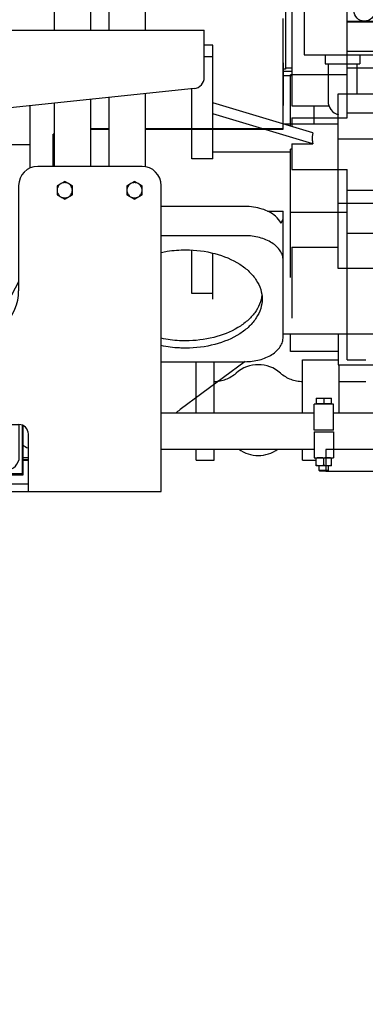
# Model space of a CAD drawing. Header units: millimetres. Extents: x 0 to 1189, y 0 to 841.
# Tile 16 of 106: x 464 to 482, y 117 to 169. Entities that reach past the tile are written whole.
import ezdxf
from ezdxf.enums import TextEntityAlignment as Align

# ---------------------------------------------------------------- set-up
doc = ezdxf.new("R2010")
doc.units = ezdxf.units.MM
doc.header["$LTSCALE"] = 65.395
doc.linetypes.add('PHANTOM', pattern=[0.8, 0.45, -0.05, 0.1, -0.05, 0.1, -0.05])
doc.layers.get('0').update_dxf_attribs({"linetype": 'CONTINUOUS'})
for name, color, linetype in [('1907_641000_07_SIMPLE1_T1_X_PBL1126', 7, 'CONTINUOUS'), ('1907_641000_07_SIMPLE1_X_ABL1125', 7, 'CONTINUOUS'), ('1907_842000_17_SIMPLE1_H_ABL1149', 7, 'CONTINUOUS'), ('1907_842000_17_SIMPLE1_T1_H_PBL1150', 7, 'CONTINUOUS'), ('1997_111200_08_SIMPLE1_A_ABL1093', 7, 'CONTINUOUS'), ('1997_111200_08_SIMPLE1_T4_A_PBL1138', 7, 'CONTINUOUS'), ('32007_060000_TLKS_KGS_ABL1115', 7, 'CONTINUOUS'), ('32007_060000_TLKS_KGS_V_ABL1134', 7, 'CONTINUOUS'), ('32007_061000_TLKS_KGS_ABL1116', 7, 'CONTINUOUS'), ('32007_061000_TLKS_KGS_V_ABL1135', 7, 'CONTINUOUS'), ('32007_641000_04_SIMPLE1_T1_X_PBL1161', 7, 'CONTINUOUS'), ('32007_641000_04_SIMPLE1_X_ABL1160', 7, 'CONTINUOUS'), ('32007_842000_01_SIMPLE1_T1_X_PBL1148', 7, 'CONTINUOUS'), ('32007_842000_01_SIMPLE1_T3_X_PBL1296', 7, 'CONTINUOUS'), ('32007_842000_01_SIMPLE1_X_ABL1147', 7, 'CONTINUOUS'), ('32007_853500_03_ABL1117', 7, 'CONTINUOUS'), ('32007_853700_03_ABL1219', 7, 'CONTINUOUS'), ('32007_853700_03_P01_PBL1220', 7, 'CONTINUOUS'), ('32007_853700_04_ABL1142', 7, 'CONTINUOUS'), ('32007_853700_04_P01_PBL1218', 7, 'CONTINUOUS'), ('32007_853700_07_ABL1153', 7, 'CONTINUOUS'), ('32007_853700_07_P01_PBL1154', 7, 'CONTINUOUS'), ('32007_853700_08_ABL1155', 7, 'CONTINUOUS'), ('32007_853700_08_P01_PBL1156', 7, 'CONTINUOUS'), ('32007_853701_01_PBL1128', 7, 'CONTINUOUS'), ('32007_881500_01_SIMPLE1_T5_X_PBL1140', 7, 'CONTINUOUS'), ('32007_881500_01_SIMPLE1_X_ABL1139', 7, 'CONTINUOUS'), ('32097_000000_TLKS_MARKETING_ABL1032', 7, 'CONTINUOUS'), ('32097_030000_TLKS_V_ABL1033', 7, 'CONTINUOUS'), ('32097_100000_TLKS_V_ABL1070', 7, 'CONTINUOUS'), ('I4014-M10X70_PBL1141', 7, 'CONTINUOUS'), ('I4017-M10X20_PBL1271', 7, 'CONTINUOUS'), ('I4017-M10X20_PBL1278', 7, 'CONTINUOUS'), ('I4032-M10_PBL1144', 7, 'CONTINUOUS'), ('N4011-C1-82X39_PBL1143', 7, 'CONTINUOUS'), ('N4011-C1-82X39_PBL1209', 7, 'CONTINUOUS'), ('right_6_VBL1028', 7, 'CONTINUOUS'), ('RKD2000-2X38_PBL1151', 7, 'CONTINUOUS'), ('RKD2000-2X38_PBL1152', 7, 'CONTINUOUS'), ('RKD2000-2X38_PBL1157', 7, 'CONTINUOUS')]:
    doc.layers.add(name, color=color, linetype=linetype)
doc.styles.get("Standard").update_dxf_attribs({"font": 'txt', "width": 0.6})
doc.dimstyles.new('DIMSTYLE_1', dxfattribs={"dimtxt": 3.5, "dimasz": 3.5, "dimexe": 1.8, "dimexo": 0, "dimgap": 0.875, "dimtad": 1, "dimlfac": 20, "dimdsep": 46, "dimtxsty": 'Standard', "dimblk": '_FILLED', "dimblk1": '_FILLED', "dimblk2": '_FILLED', "dimcen": 0.09, "dimadec": 0, "dimazin": 0, "dimtp": 2, "dimtm": 2, "dimtfac": 1, "dimtofl": 0, "dimtmove": 0, "dimatfit": 3, "dimldrblk": '_FILLED', "dimfxl": 1, "dimtolj": 1, "dimarcsym": 0})

# ---------------------------------------------------------------- blocks, each defined once
blk = doc.blocks.new('_FILLED')
at = {"color": 0, "linetype": 'ByBlock'}
blk.add_solid([(0, 0), (-1, 0.167), (-1, -0.167)], dxfattribs=at)
blk = doc.blocks.new('*D7')
at = {"color": 2, "linetype": 'Continuous'}
for p, q in [((498.649, 167.102), (498.649, 89.597)), ((209.949, 138.246), (209.949, 89.597)), ((209.949, 91.397), (354.299, 91.397)), ((498.649, 91.397), (354.299, 91.397))]:
    blk.add_line(p, q, dxfattribs=at)
at = {"color": 2, "linetype": 'Continuous', "xscale": 3.5, "yscale": 3.5, "zscale": 3.5, "rotation": 180}
blk.add_blockref('_FILLED', (209.949, 91.397), dxfattribs=at)
at = {"color": 2, "linetype": 'Continuous', "xscale": 3.5, "yscale": 3.5, "zscale": 3.5}
blk.add_blockref('_FILLED', (498.649, 91.397), dxfattribs=at)
at = {"color": 2, "linetype": 'Continuous', "width": 0.672619}
blk.add_text('5774', height=3.5, dxfattribs=at).set_placement((354.299, 92.272), align=Align.CENTER)
blk = doc.blocks.new('1997_111200_08_SIMPLE1_T4_A_PBL1138', base_point=(458.699, 165.622))
at = {"layer": '1997_111200_08_SIMPLE1_T4_A_PBL1138', "color": 7, "linetype": 'Continuous'}
for p, q in [((453.699, 168.122), (473.699, 168.122)), ((473.699, 165.663), (473.699, 168.122)), ((473.162, 165.066), (454.649, 163.122))]:
    blk.add_line(p, q, dxfattribs=at)
blk.add_arc((473.099, 165.663), 0.6, 275.993, 360, dxfattribs=at)
blk = doc.blocks.new('1997_111200_08_SIMPLE1_A_ABL1093', base_point=(326.649, 195.497))
at = {"layer": '1997_111200_08_SIMPLE1_T4_A_PBL1138'}
blk.add_blockref('1997_111200_08_SIMPLE1_T4_A_PBL1138', (458.699, 165.622), dxfattribs=at)
blk = doc.blocks.new('32097_100000_TLKS_V_ABL1070', base_point=(325.149, 187.522))
at = {"layer": '1997_111200_08_SIMPLE1_A_ABL1093'}
blk.add_blockref('1997_111200_08_SIMPLE1_A_ABL1093', (326.649, 195.497), dxfattribs=at)
blk = doc.blocks.new('32097_030000_TLKS_V_ABL1033', base_point=(293.349, 222.92))
at = {"layer": '32097_100000_TLKS_V_ABL1070'}
blk.add_blockref('32097_100000_TLKS_V_ABL1070', (325.149, 187.522), dxfattribs=at)
blk = doc.blocks.new('32007_853701_01_PBL1128', base_point=(465.449, 152.497))
at = {"layer": '32007_853701_01_PBL1128', "color": 7, "linetype": 'Continuous'}
for p, q in [((470.449, 160.997), (464.991, 160.997)), ((463.991, 159.997), (463.991, 154.497)), ((471.449, 143.997), (471.449, 159.997)), ((459.449, 151.997), (461.491, 151.997)), ((459.449, 143.997), (459.449, 151.997)), ((459.449, 147.497), (463.999, 147.497)), ((459.849, 143.997), (459.849, 147.497)), ((464.499, 143.997), (464.499, 146.997)), ((459.849, 144.397), (464.499, 144.397)), ((459.449, 143.997), (471.449, 143.997))]:
    blk.add_line(p, q, dxfattribs=at)
for centre, radius, start, end in [((464.991, 159.997), 1, 90, 180), ((470.449, 159.997), 1, 0, 90), ((461.491, 154.497), 2.5, 270, 360), ((463.999, 146.997), 0.5, 0, 90)]:
    blk.add_arc(centre, radius, start, end, dxfattribs=at)
blk = doc.blocks.new('I4014-M10X70_PBL1141', base_point=(479.949, 146.967))
at = {"layer": 'I4014-M10X70_PBL1141', "color": 7, "linetype": 'Continuous'}
for p, q in [((479.549, 148.877), (480.349, 148.877)), ((479.549, 148.877), (479.549, 148.587)), ((479.949, 148.861), (479.949, 148.587)), ((480.349, 148.587), (480.349, 148.877)), ((480.349, 148.587), (479.549, 148.587)), ((479.584, 148.557), (479.584, 148.587)), ((480.314, 148.557), (480.314, 148.587)), ((479.699, 145.095), (479.699, 145.337)), ((480.199, 145.095), (480.199, 145.337)), ((480.199, 145.095), (479.699, 145.095)), ((479.737, 145.057), (479.699, 145.095)), ((480.162, 145.057), (479.737, 145.057)), ((480.162, 145.057), (480.199, 145.095))]:
    blk.add_line(p, q, dxfattribs=at)
for points in [[(479.549, 148.861), (479.616, 148.871), (479.683, 148.877), (479.749, 148.877)], [(479.749, 148.877), (479.816, 148.877), (479.883, 148.871), (479.949, 148.861)], [(479.949, 148.861), (480.016, 148.871), (480.083, 148.877), (480.149, 148.877)], [(480.149, 148.877), (480.216, 148.877), (480.283, 148.871), (480.349, 148.861)]]:
    blk.add_open_spline(points, degree=3, dxfattribs=at)
blk = doc.blocks.new('N4011-C1-82X39_PBL1143', base_point=(461.974, 146.625))
at = {"layer": 'N4011-C1-82X39_PBL1143', "color": 7, "linetype": 'Continuous'}
for p, q in [((459.924, 147.497), (459.924, 146.522)), ((464.024, 145.812), (464.024, 147.494)), ((460.624, 145.112), (463.324, 145.112))]:
    blk.add_line(p, q, dxfattribs=at)
for centre, radius, start, end in [((461.974, 147.162), 0.975, 159.8891, 355.5335), ((463.324, 145.812), 0.7, 270, 360), ((460.624, 145.812), 0.7, 208.1284, 270)]:
    blk.add_arc(centre, radius, start, end, dxfattribs=at)
blk = doc.blocks.new('N4011-C1-82X39_PBL1209', base_point=(455.749, 185.622))
at = {"layer": 'N4011-C1-82X39_PBL1209', "color": 7, "linetype": 'Continuous'}
for p, q in [((455.374, 187.297), (455.374, 183.947)), ((456.124, 187.297), (456.124, 183.947)), ((456.124, 183.947), (455.374, 183.947))]:
    blk.add_line(p, q, dxfattribs=at)
blk = doc.blocks.new('32007_853700_04_P01_PBL1218', base_point=(461.937, 166.914))
at = {"layer": '32007_853700_04_P01_PBL1218', "color": 7, "linetype": 'Continuous'}
for p, q in [((456.124, 186.947), (462.312, 186.947)), ((456.124, 185.047), (462.312, 185.047)), ((464.468, 184.867), (464.472, 184.858)), ((465.07, 183.383), (465.18, 183.047)), ((464.249, 179.783), (464.494, 179.037)), ((466.162, 180.047), (466.211, 179.898)), ((465.456, 176.097), (465.738, 175.236)), ((465.849, 174.534), (465.849, 168.122)), ((467.749, 174.534), (467.749, 168.122)), ((465.849, 164.298), (465.849, 160.997)), ((467.749, 164.498), (467.749, 160.997)), ((463.991, 154.953), (463.085, 153.231)), ((461.084, 147.497), (461.067, 147.444)), ((463.073, 147.497), (462.882, 146.881))]:
    blk.add_line(p, q, dxfattribs=at)
for centre, radius, start, end in [((463.566, 174.533), 4.183, 0.0169, 15.1262), ((461.974, 147.162), 0.95, 162.778, 342.778)]:
    blk.add_arc(centre, radius, start, end, dxfattribs=at)
for points, knots in [([(462.312, 186.947), (462.495, 186.947), (462.849, 186.865), (463.146, 186.667), (463.275, 186.559)], [0, 0, 0, 0, 0.520191, 1, 1, 1, 1]), ([(462.109, 185.051), (462.167, 184.992), (462.294, 184.835), (462.406, 184.667), (462.468, 184.567)], [0, 0, 0, 0, 0.412575, 1, 1, 1, 1]), ([(464.472, 184.858), (464.529, 184.742), (464.754, 184.261), (464.945, 183.764), (465.07, 183.383)], [0, 0, 0, 0, 0.244375, 1, 1, 1, 1]), ([(463.085, 153.231), (463.043, 153.152), (462.882, 152.84), (462.733, 152.521), (462.629, 152.281)], [0, 0, 0, 0, 0.253605, 1, 1, 1, 1])]:
    blk.add_open_spline(points, degree=3, knots=knots, dxfattribs=at)
blk.add_open_spline([(465.738, 175.236), (465.812, 175.011), (465.849, 174.771), (465.849, 174.534)], degree=3, dxfattribs=at)
blk = doc.blocks.new('32007_853700_04_ABL1142', base_point=(461.562, 166.205))
at = {"layer": '32007_853700_04_P01_PBL1218'}
blk.add_blockref('32007_853700_04_P01_PBL1218', (461.937, 166.914), dxfattribs=at)
at = {"layer": 'N4011-C1-82X39_PBL1143'}
blk.add_blockref('N4011-C1-82X39_PBL1143', (461.974, 146.625), dxfattribs=at)
at = {"layer": 'N4011-C1-82X39_PBL1209'}
blk.add_blockref('N4011-C1-82X39_PBL1209', (455.749, 185.622), dxfattribs=at)
blk = doc.blocks.new('I4032-M10_PBL1144', base_point=(479.949, 145.547))
at = {"layer": 'I4032-M10_PBL1144', "color": 7, "linetype": 'Continuous'}
for p, q in [((479.549, 145.338), (479.549, 145.757)), ((479.949, 145.354), (479.949, 145.741)), ((480.349, 145.338), (480.349, 145.757)), ((480.349, 145.337), (479.55, 145.337))]:
    blk.add_line(p, q, dxfattribs=at)
for points in [[(479.749, 145.757), (479.683, 145.757), (479.616, 145.751), (479.549, 145.741)], [(479.949, 145.741), (479.883, 145.751), (479.816, 145.757), (479.749, 145.757)], [(480.149, 145.757), (480.083, 145.757), (480.016, 145.751), (479.949, 145.741)], [(480.349, 145.741), (480.283, 145.751), (480.216, 145.757), (480.149, 145.757)], [(479.749, 145.338), (479.683, 145.338), (479.616, 145.344), (479.549, 145.354)], [(479.949, 145.354), (479.883, 145.344), (479.816, 145.338), (479.749, 145.338)], [(480.149, 145.338), (480.083, 145.338), (480.016, 145.344), (479.949, 145.354)], [(480.349, 145.354), (480.283, 145.344), (480.216, 145.338), (480.149, 145.338)]]:
    blk.add_open_spline(points, degree=3, dxfattribs=at)
blk = doc.blocks.new('RKD2000-2X38_PBL1151', base_point=(479.949, 146.432))
at = {"layer": 'RKD2000-2X38_PBL1151', "color": 7, "linetype": 'Continuous'}
for p, q in [((479.449, 147.107), (480.449, 147.107)), ((479.449, 147.107), (479.449, 145.757)), ((480.449, 147.107), (480.449, 145.757)), ((479.449, 145.757), (480.449, 145.757))]:
    blk.add_line(p, q, dxfattribs=at)
blk = doc.blocks.new('RKD2000-2X38_PBL1152', base_point=(464.362, 145.759))
at = {"layer": 'RKD2000-2X38_PBL1152', "color": 7, "linetype": 'Continuous'}
blk.add_line((464.499, 145.759), (464.224, 145.759), dxfattribs=at)
blk = doc.blocks.new('32007_853700_07_P01_PBL1154', base_point=(477.514, 150.89))
at = {"layer": '32007_853700_07_P01_PBL1154', "color": 7, "linetype": 'Continuous'}
for p, q in [((471.449, 148.107), (479.449, 148.107)), ((480.449, 148.107), (483.2, 148.107)), ((471.449, 146.207), (479.449, 146.207)), ((480.449, 146.207), (483.2, 146.207))]:
    blk.add_line(p, q, dxfattribs=at)
blk.add_arc((464.824, 147.157), 0.95, 229.2073, 248.868, dxfattribs=at)
blk = doc.blocks.new('32007_853700_07_ABL1153', base_point=(478.151, 150.89))
at = {"layer": '32007_853700_07_P01_PBL1154'}
blk.add_blockref('32007_853700_07_P01_PBL1154', (477.514, 150.89), dxfattribs=at)
blk = doc.blocks.new('32007_853700_08_P01_PBL1156', base_point=(481.137, 155.626))
at = {"layer": '32007_853700_08_P01_PBL1156', "color": 7, "linetype": 'Continuous'}
for p, q in [((471.449, 148.112), (479.449, 148.112)), ((480.449, 148.112), (483.343, 148.112))]:
    blk.add_line(p, q, dxfattribs=at)
blk = doc.blocks.new('32007_853700_08_ABL1155', base_point=(481.367, 155.626))
at = {"layer": '32007_853700_08_P01_PBL1156'}
blk.add_blockref('32007_853700_08_P01_PBL1156', (481.137, 155.626), dxfattribs=at)
blk = doc.blocks.new('RKD2000-2X38_PBL1157', base_point=(479.949, 147.882))
at = {"layer": 'RKD2000-2X38_PBL1157', "color": 7, "linetype": 'Continuous'}
for p, q in [((480.449, 148.557), (479.449, 148.557)), ((479.449, 147.207), (479.449, 148.557)), ((480.449, 147.207), (480.449, 148.557)), ((480.449, 147.207), (479.449, 147.207))]:
    blk.add_line(p, q, dxfattribs=at)
blk = doc.blocks.new('32007_853700_03_P01_PBL1220', base_point=(466.474, 173.965))
at = {"layer": '32007_853700_03_P01_PBL1220', "color": 7, "linetype": 'Continuous'}
for p, q in [((464.177, 186.947), (465.287, 186.947)), ((464.535, 185.047), (465.287, 185.047)), ((468.077, 183.386), (468.191, 183.047)), ((462.349, 182.797), (462.349, 183.001)), ((464.249, 182.797), (464.249, 182.999)), ((462.349, 178.697), (462.349, 181.797)), ((464.249, 178.697), (464.249, 181.797)), ((469.202, 180.047), (469.438, 179.347)), ((468.562, 175.998), (468.581, 175.943)), ((468.699, 175.217), (468.699, 168.122)), ((470.599, 175.217), (470.599, 168.122)), ((470.599, 164.797), (470.599, 160.982)), ((468.699, 164.597), (468.699, 160.997))]:
    blk.add_line(p, q, dxfattribs=at)
for centre, radius, start, end in [((456.921, 179.624), 11.773, 18.6347, 20.827), ((466.4, 175.216), 4.2, 0.0111, 13.5303)]:
    blk.add_arc(centre, radius, start, end, dxfattribs=at)
for points, knots in [([(462.349, 183.001), (462.35, 183.465), (462.403, 184.336), (462.609, 185.369), (462.893, 186.067), (463.183, 186.509), (463.611, 186.855), (463.986, 186.947), (464.177, 186.947)], [0, 0, 0, 0, 0.293086, 0.549223, 0.660313, 0.767045, 0.879544, 1, 1, 1, 1]), ([(465.287, 186.947), (465.434, 186.947), (465.72, 186.895), (466.091, 186.697), (466.406, 186.434), (466.587, 186.231), (466.675, 186.123)], [0, 0, 0, 0, 0.264916, 0.510745, 0.750072, 1, 1, 1, 1]), ([(464.249, 182.999), (464.25, 183.347), (464.277, 183.854), (464.375, 184.495), (464.47, 184.904), (464.586, 185.242), (464.719, 185.498), (464.865, 185.67), (464.991, 185.72), (465.045, 185.72)], [0, 0, 0, 0, 0.35147, 0.511895, 0.654761, 0.775789, 0.872351, 0.944811, 1, 1, 1, 1]), ([(464.249, 182.999), (464.25, 183.261), (464.27, 183.758), (464.347, 184.351), (464.439, 184.757), (464.507, 184.985), (464.568, 185.133), (464.604, 185.204), (464.618, 185.223)], [0, 0, 0, 0, 0.345522, 0.656791, 0.788007, 0.895194, 0.96998, 1, 1, 1, 1]), ([(465.09, 185.049), (465.178, 184.96), (465.368, 184.713), (465.643, 184.261), (465.928, 183.688), (466.1, 183.268), (466.181, 183.048)], [0, 0, 0, 0, 0.164132, 0.405784, 0.692713, 1, 1, 1, 1]), ([(468.581, 175.943), (468.64, 175.768), (468.69, 175.524), (468.699, 175.279), (468.699, 175.217)], [0, 0, 0, 0, 0.748179, 1, 1, 1, 1])]:
    blk.add_open_spline(points, degree=3, knots=knots, dxfattribs=at)
blk = doc.blocks.new('32007_853700_03_ABL1219', base_point=(466.474, 173.965))
at = {"layer": '32007_853700_03_P01_PBL1220'}
blk.add_blockref('32007_853700_03_P01_PBL1220', (466.474, 173.965), dxfattribs=at)
blk = doc.blocks.new('I4017-M10X20_PBL1271', base_point=(466.399, 159.747))
at = {"layer": 'I4017-M10X20_PBL1271', "color": 7, "linetype": 'Continuous'}
for p, q in [((466.399, 160.209), (465.999, 159.978)), ((466.799, 159.978), (466.399, 160.209)), ((465.999, 159.978), (465.999, 159.517)), ((466.799, 159.517), (466.799, 159.978)), ((465.999, 159.517), (466.399, 159.286)), ((466.399, 159.286), (466.799, 159.517))]:
    blk.add_line(p, q, dxfattribs=at)
for points, knots in [([(466.2, 160.094), (466.14, 160.059), (466.037, 159.957), (466, 159.816), (465.999, 159.747)], [0, 0, 0, 0, 0.499992, 1, 1, 1, 1]), ([(465.999, 159.747), (466, 159.678), (466.037, 159.538), (466.14, 159.436), (466.2, 159.401)], [0, 0, 0, 0, 0.500008, 1, 1, 1, 1]), ([(466.799, 159.747), (466.799, 159.816), (466.762, 159.957), (466.659, 160.059), (466.599, 160.094)], [0, 0, 0, 0, 0.5, 1, 1, 1, 1]), ([(466.599, 159.401), (466.659, 159.436), (466.762, 159.538), (466.799, 159.678), (466.799, 159.747)], [0, 0, 0, 0, 0.5, 1, 1, 1, 1])]:
    blk.add_open_spline(points, degree=3, knots=knots, dxfattribs=at)
for points in [[(466.599, 160.094), (466.54, 160.128), (466.399, 160.166), (466.259, 160.128), (466.2, 160.094)], [(466.2, 159.401), (466.259, 159.367), (466.399, 159.329), (466.54, 159.367), (466.599, 159.401)]]:
    blk.add_open_spline(points, degree=3, dxfattribs=at)
blk = doc.blocks.new('I4017-M10X20_PBL1278', base_point=(470.049, 159.747))
at = {"layer": 'I4017-M10X20_PBL1278', "color": 7, "linetype": 'Continuous'}
for p, q in [((470.049, 160.209), (469.649, 159.978)), ((470.449, 159.978), (470.049, 160.209)), ((469.649, 159.978), (469.649, 159.517)), ((470.449, 159.517), (470.449, 159.978)), ((469.649, 159.517), (470.049, 159.286)), ((470.049, 159.286), (470.449, 159.517))]:
    blk.add_line(p, q, dxfattribs=at)
for points, knots in [([(469.85, 160.094), (469.79, 160.059), (469.687, 159.957), (469.65, 159.816), (469.649, 159.747)], [0, 0, 0, 0, 0.499992, 1, 1, 1, 1]), ([(469.649, 159.747), (469.65, 159.678), (469.687, 159.538), (469.79, 159.436), (469.85, 159.401)], [0, 0, 0, 0, 0.500008, 1, 1, 1, 1]), ([(470.449, 159.747), (470.449, 159.816), (470.412, 159.957), (470.309, 160.059), (470.249, 160.094)], [0, 0, 0, 0, 0.5, 1, 1, 1, 1]), ([(470.249, 159.401), (470.309, 159.436), (470.412, 159.538), (470.449, 159.678), (470.449, 159.747)], [0, 0, 0, 0, 0.5, 1, 1, 1, 1])]:
    blk.add_open_spline(points, degree=3, knots=knots, dxfattribs=at)
for points in [[(470.249, 160.094), (470.19, 160.128), (470.049, 160.166), (469.909, 160.128), (469.85, 160.094)], [(469.85, 159.401), (469.909, 159.367), (470.049, 159.329), (470.19, 159.367), (470.249, 159.401)]]:
    blk.add_open_spline(points, degree=3, dxfattribs=at)
blk = doc.blocks.new('32007_853500_03_ABL1117', base_point=(467.061, 199.122))
at = {"layer": '32007_853700_03_ABL1219'}
blk.add_blockref('32007_853700_03_ABL1219', (466.474, 173.965), dxfattribs=at)
at = {"layer": '32007_853700_04_ABL1142'}
blk.add_blockref('32007_853700_04_ABL1142', (461.562, 166.205), dxfattribs=at)
at = {"layer": '32007_853700_07_ABL1153'}
blk.add_blockref('32007_853700_07_ABL1153', (478.151, 150.89), dxfattribs=at)
at = {"layer": '32007_853700_08_ABL1155'}
blk.add_blockref('32007_853700_08_ABL1155', (481.367, 155.626), dxfattribs=at)
at = {"layer": '32007_853701_01_PBL1128'}
blk.add_blockref('32007_853701_01_PBL1128', (465.449, 152.497), dxfattribs=at)
at = {"layer": 'I4014-M10X70_PBL1141'}
blk.add_blockref('I4014-M10X70_PBL1141', (479.949, 146.967), dxfattribs=at)
at = {"layer": 'I4017-M10X20_PBL1271'}
blk.add_blockref('I4017-M10X20_PBL1271', (466.399, 159.747), dxfattribs=at)
at = {"layer": 'I4017-M10X20_PBL1278'}
blk.add_blockref('I4017-M10X20_PBL1278', (470.049, 159.747), dxfattribs=at)
at = {"layer": 'I4032-M10_PBL1144'}
blk.add_blockref('I4032-M10_PBL1144', (479.949, 145.547), dxfattribs=at)
at = {"layer": 'RKD2000-2X38_PBL1151'}
blk.add_blockref('RKD2000-2X38_PBL1151', (479.949, 146.432), dxfattribs=at)
at = {"layer": 'RKD2000-2X38_PBL1152'}
blk.add_blockref('RKD2000-2X38_PBL1152', (464.362, 145.759), dxfattribs=at)
at = {"layer": 'RKD2000-2X38_PBL1157'}
blk.add_blockref('RKD2000-2X38_PBL1157', (479.949, 147.882), dxfattribs=at)
blk = doc.blocks.new('32007_061000_TLKS_KGS_ABL1116', base_point=(467.061, 199.122))
at = {"layer": '32007_853500_03_ABL1117'}
blk.add_blockref('32007_853500_03_ABL1117', (467.061, 199.122), dxfattribs=at)
blk = doc.blocks.new('32007_060000_TLKS_KGS_ABL1115', base_point=(467.061, 199.122))
at = {"layer": '32007_061000_TLKS_KGS_ABL1116'}
blk.add_blockref('32007_061000_TLKS_KGS_ABL1116', (467.061, 199.122), dxfattribs=at)
blk = doc.blocks.new('32007_881500_01_SIMPLE1_T5_X_PBL1140', base_point=(462.037, 146.162))
at = {"layer": '32007_881500_01_SIMPLE1_T5_X_PBL1140', "color": 7, "linetype": 'Continuous'}
for p, q in [((464.174, 147.462), (464.174, 144.912)), ((464.224, 144.862), (464.224, 147.443)), ((464.174, 144.912), (459.849, 144.912)), ((459.849, 144.862), (464.224, 144.862))]:
    blk.add_line(p, q, dxfattribs=at)
blk = doc.blocks.new('32007_881500_01_SIMPLE1_X_ABL1139', base_point=(464.187, 170.98))
at = {"layer": '32007_881500_01_SIMPLE1_T5_X_PBL1140'}
blk.add_blockref('32007_881500_01_SIMPLE1_T5_X_PBL1140', (462.037, 146.162), dxfattribs=at)
blk = doc.blocks.new('32007_842000_01_SIMPLE1_T1_X_PBL1148', base_point=(473.047, 160.158))
at = {"layer": '32007_842000_01_SIMPLE1_T1_X_PBL1148', "color": 7, "linetype": 'Continuous'}
for p, q in [((477.949, 173.189), (477.949, 166.089)), ((478.299, 164.139), (478.299, 171.839)), ((478.924, 171.839), (478.924, 166.839)), ((477.824, 166.422), (477.824, 168.741)), ((478.924, 166.839), (482.924, 166.839)), ((480.012, 166.839), (480.012, 166.364)), ((480.012, 166.364), (481.837, 166.364)), ((480.174, 166.364), (480.174, 164.414)), ((481.674, 166.364), (481.674, 164.8)), ((481.837, 166.839), (481.837, 166.364)), ((477.949, 166.089), (477.824, 166.089)), ((478.299, 166.139), (477.949, 166.139)), ((478.299, 165.739), (477.824, 165.739)), ((480.227, 164.139), (478.299, 164.139)), ((464.499, 145.644), (464.224, 145.644)), ((464.224, 145.627), (464.499, 145.627))]:
    blk.add_line(p, q, dxfattribs=at)
blk.add_circle((482.074, 169.139), 0.547, dxfattribs=at)
blk.add_arc((480.924, 164.414), 0.75, 180, 253.4504, dxfattribs=at)
blk = doc.blocks.new('32007_842000_01_SIMPLE1_T3_X_PBL1296', base_point=(475.814, 156.125))
at = {"layer": '32007_842000_01_SIMPLE1_T3_X_PBL1296', "color": 7, "linetype": 'Continuous'}
for p, q in [((479.425, 164.139), (479.425, 163.198)), ((475.844, 150.785), (472.439, 148.277))]:
    blk.add_line(p, q, dxfattribs=at)
blk.add_arc((467.844, 154.515), 7.748, 304.2445, 306.3779, dxfattribs=at)
blk = doc.blocks.new('32007_842000_01_SIMPLE1_X_ABL1147', base_point=(473.047, 160.158))
at = {"layer": '32007_842000_01_SIMPLE1_T1_X_PBL1148'}
blk.add_blockref('32007_842000_01_SIMPLE1_T1_X_PBL1148', (473.047, 160.158), dxfattribs=at)
at = {"layer": '32007_842000_01_SIMPLE1_T3_X_PBL1296'}
blk.add_blockref('32007_842000_01_SIMPLE1_T3_X_PBL1296', (475.814, 156.125), dxfattribs=at)
blk = doc.blocks.new('32007_641000_04_SIMPLE1_T1_X_PBL1161', base_point=(476.674, 158.517))
at = {"layer": '32007_641000_04_SIMPLE1_T1_X_PBL1161', "color": 7, "linetype": 'Continuous'}
for p, q in [((477.824, 166.422), (477.824, 164.185)), ((477.824, 162.969), (477.824, 166.422)), ((480.699, 164.8), (484.099, 164.8)), ((480.699, 155.653), (480.699, 164.8)), ((464.599, 160.912), (464.599, 164.167)), ((468.699, 162.969), (467.749, 162.969)), ((467.749, 162.951), (468.699, 162.951)), ((477.824, 162.969), (470.599, 162.969)), ((470.599, 162.951), (477.824, 162.951)), ((480.699, 163.198), (477.824, 163.198)), ((477.824, 162.951), (477.824, 162.969)), ((465.849, 162.685), (465.799, 162.685)), ((465.799, 160.997), (465.799, 162.685)), ((480.699, 162.435), (484.099, 162.435)), ((464.599, 162.129), (460.549, 162.129)), ((475.824, 158.904), (471.449, 158.904)), ((477.001, 158.657), (477.824, 158.657)), ((477.824, 158.646), (477.026, 158.646)), ((477.824, 158.646), (477.824, 158.657)), ((477.824, 156.087), (477.824, 158.646)), ((480.699, 159.066), (484.099, 159.066)), ((477.824, 152.069), (477.824, 158.33)), ((475.824, 157.372), (471.449, 157.372)), ((482.599, 155.653), (480.699, 155.653)), ((482.599, 152.214), (477.824, 152.214)), ((480.699, 152.214), (480.699, 150.613)), ((471.449, 150.784), (475.824, 150.784)), ((480.699, 150.613), (484.099, 150.613))]:
    blk.add_line(p, q, dxfattribs=at)
blk.add_ellipse((475.824, 158.33), major_axis=(2, 0), ratio=0.451237, start_param=-0.331012, end_param=0, dxfattribs=at)
for points, knots in [([(477.716, 158.036), (477.645, 158.17), (477.363, 158.495), (476.7, 158.823), (476.127, 158.904), (475.824, 158.904)], [0, 0, 0, 0, 0.209942, 0.58076, 1, 1, 1, 1]), ([(477.824, 156.087), (477.824, 156.171), (477.797, 156.346), (477.632, 156.686), (477.227, 157.048), (476.577, 157.311), (476.082, 157.372), (475.824, 157.372)], [0, 0, 0, 0, 0.097599, 0.200174, 0.431577, 0.703203, 1, 1, 1, 1]), ([(471.447, 156.498), (471.55, 156.521), (471.972, 156.6), (472.402, 156.633), (472.724, 156.633)], [0, 0, 0, 0, 0.246807, 1, 1, 1, 1]), ([(472.724, 156.633), (473.239, 156.633), (474.228, 156.513), (475.355, 156.054), (476.052, 155.518), (476.432, 155.071), (476.67, 154.58), (476.724, 154.231), (476.724, 154.062)], [0, 0, 0, 0, 0.296408, 0.567679, 0.689045, 0.800088, 0.90253, 1, 1, 1, 1]), ([(476.715, 154.27), (476.698, 154.107), (476.612, 153.775), (476.345, 153.316), (475.953, 152.901), (475.259, 152.406), (474.168, 151.985), (473.217, 151.874), (472.724, 151.874)], [0, 0, 0, 0, 0.097564, 0.20106, 0.313307, 0.435453, 0.706261, 1, 1, 1, 1]), ([(476.724, 154.062), (476.724, 153.893), (476.67, 153.544), (476.432, 153.052), (476.052, 152.605), (475.355, 152.069), (474.228, 151.611), (473.239, 151.491), (472.724, 151.491)], [0, 0, 0, 0, 0.09747, 0.199912, 0.310955, 0.432321, 0.703592, 1, 1, 1, 1]), ([(472.724, 151.874), (472.616, 151.874), (472.188, 151.885), (471.76, 151.941), (471.447, 152.008)], [0, 0, 0, 0, 0.252601, 1, 1, 1, 1]), ([(475.824, 150.784), (476.082, 150.784), (476.577, 150.844), (477.227, 151.107), (477.632, 151.469), (477.797, 151.81), (477.824, 151.985), (477.824, 152.069)], [0, 0, 0, 0, 0.296797, 0.568423, 0.799826, 0.902401, 1, 1, 1, 1]), ([(472.724, 151.491), (472.616, 151.491), (472.188, 151.502), (471.76, 151.557), (471.447, 151.625)], [0, 0, 0, 0, 0.252601, 1, 1, 1, 1])]:
    blk.add_open_spline(points, degree=3, knots=knots, dxfattribs=at)
blk = doc.blocks.new('32007_641000_04_SIMPLE1_X_ABL1160', base_point=(476.674, 158.517))
at = {"layer": '32007_641000_04_SIMPLE1_T1_X_PBL1161'}
blk.add_blockref('32007_641000_04_SIMPLE1_T1_X_PBL1161', (476.674, 158.517), dxfattribs=at)
blk = doc.blocks.new('32007_061000_TLKS_KGS_V_ABL1135', base_point=(439.599, 204.622))
at = {"layer": '32007_641000_04_SIMPLE1_X_ABL1160'}
blk.add_blockref('32007_641000_04_SIMPLE1_X_ABL1160', (476.674, 158.517), dxfattribs=at)
at = {"layer": '32007_842000_01_SIMPLE1_X_ABL1147'}
blk.add_blockref('32007_842000_01_SIMPLE1_X_ABL1147', (473.047, 160.158), dxfattribs=at)
at = {"layer": '32007_881500_01_SIMPLE1_X_ABL1139'}
blk.add_blockref('32007_881500_01_SIMPLE1_X_ABL1139', (464.187, 170.98), dxfattribs=at)
blk = doc.blocks.new('32007_060000_TLKS_KGS_V_ABL1134', base_point=(439.599, 204.622))
at = {"layer": '32007_061000_TLKS_KGS_V_ABL1135'}
blk.add_blockref('32007_061000_TLKS_KGS_V_ABL1135', (439.599, 204.622), dxfattribs=at)
blk = doc.blocks.new('32097_000000_TLKS_MARKETING_ABL1032', base_point=(307.899, 222.92))
at = {"layer": '32007_060000_TLKS_KGS_ABL1115'}
blk.add_blockref('32007_060000_TLKS_KGS_ABL1115', (467.061, 199.122), dxfattribs=at)
at = {"layer": '32007_060000_TLKS_KGS_V_ABL1134'}
blk.add_blockref('32007_060000_TLKS_KGS_V_ABL1134', (439.599, 204.622), dxfattribs=at)
at = {"layer": '32097_030000_TLKS_V_ABL1033'}
blk.add_blockref('32097_030000_TLKS_V_ABL1033', (293.349, 222.92), dxfattribs=at)
blk = doc.blocks.new('1907_641000_07_SIMPLE1_T1_X_PBL1126', base_point=(485.874, 156.802))
at = {"layer": '1907_641000_07_SIMPLE1_T1_X_PBL1126', "color": 8, "linetype": 'PHANTOM'}
for p, q in [((481.174, 168.558), (491.424, 168.558)), ((481.174, 163.536), (481.174, 168.558)), ((474.149, 167.342), (473.699, 167.342)), ((474.149, 161.396), (474.149, 167.342)), ((481.174, 167.025), (491.424, 167.025)), ((474.149, 166.731), (473.699, 166.731)), ((481.174, 166.158), (491.424, 166.158)), ((481.174, 165.782), (478.199, 165.782)), ((478.199, 163.1), (478.199, 165.782)), ((473.049, 161.396), (473.049, 165.054)), ((479.381, 162.746), (474.149, 164.314)), ((481.174, 163.791), (491.424, 163.791)), ((479.381, 162.171), (474.149, 163.739)), ((478.274, 163.536), (481.174, 163.536)), ((478.274, 163.536), (478.274, 163.078)), ((478.199, 163.117), (478.141, 163.117)), ((478.199, 161.735), (474.149, 161.735)), ((478.274, 161.894), (478.199, 161.894)), ((478.199, 155.178), (478.199, 161.894)), ((478.274, 162.171), (479.381, 162.171)), ((478.274, 162.171), (478.274, 160.827)), ((474.149, 161.396), (473.049, 161.396)), ((478.274, 160.827), (481.174, 160.827)), ((481.174, 150.875), (481.174, 160.827)), ((481.174, 159.748), (491.424, 159.748)), ((481.174, 158.581), (478.199, 158.581)), ((481.174, 157.497), (491.424, 157.497)), ((473.049, 154.343), (473.049, 156.619)), ((478.274, 156.771), (480.699, 156.771)), ((478.274, 156.771), (478.274, 153.061)), ((474.149, 154.047), (474.149, 156.459)), ((474.149, 154.343), (473.049, 154.343)), ((478.199, 151.318), (478.199, 152.214)), ((480.699, 151.318), (478.199, 151.318)), ((481.174, 150.875), (482.149, 150.875)), ((492.549, 146.197), (480.049, 146.197)), ((480.049, 146.197), (480.049, 145.047)), ((492.549, 145.047), (480.049, 145.047))]:
    blk.add_line(p, q, dxfattribs=at)
blk.add_ellipse((487.275, 160.092), major_axis=(7.887, -2.674), ratio=0.324263, start_param=-3.133641, end_param=-2.93059, dxfattribs=at)
blk = doc.blocks.new('1907_641000_07_SIMPLE1_X_ABL1125', base_point=(485.874, 156.802))
at = {"layer": '1907_641000_07_SIMPLE1_T1_X_PBL1126'}
blk.add_blockref('1907_641000_07_SIMPLE1_T1_X_PBL1126', (485.874, 156.802), dxfattribs=at)
blk = doc.blocks.new('1907_842000_17_SIMPLE1_T1_H_PBL1150', base_point=(485.624, 169.933))
at = {"layer": '1907_842000_17_SIMPLE1_T1_H_PBL1150', "color": 8, "linetype": 'PHANTOM'}
for p, q in [((481.174, 168.558), (481.174, 169.604)), ((491.424, 168.57), (481.174, 168.57)), ((478.299, 165.953), (477.824, 165.953)), ((473.274, 148.112), (473.274, 150.784)), ((474.209, 148.112), (474.209, 150.784)), ((478.839, 150.877), (480.699, 150.877)), ((478.839, 148.112), (478.839, 150.877)), ((480.749, 148.112), (480.749, 150.613)), ((480.749, 149.752), (482.149, 149.752)), ((473.274, 145.627), (473.274, 146.207)), ((474.209, 145.627), (474.209, 146.207)), ((478.839, 145.627), (478.839, 146.207)), ((480.749, 146.197), (480.749, 146.207)), ((473.274, 145.627), (474.209, 145.627)), ((478.839, 145.627), (479.549, 145.627))]:
    blk.add_line(p, q, dxfattribs=at)
for centre, start, end in [((476.524, 148.877), 48.5904, 131.4096), ((474.209, 151.502), 270, 311.4096), ((478.84, 151.502), 228.5904, 269.9995), ((476.524, 147.627), 234.1804, 305.8629)]:
    blk.add_arc(centre, 1.75, start, end, dxfattribs=at)
blk = doc.blocks.new('1907_842000_17_SIMPLE1_H_ABL1149', base_point=(485.624, 169.933))
at = {"layer": '1907_842000_17_SIMPLE1_T1_H_PBL1150'}
blk.add_blockref('1907_842000_17_SIMPLE1_T1_H_PBL1150', (485.624, 169.933), dxfattribs=at)
blk = doc.blocks.new('RIGHT_6_VBL1028', base_point=(300.492, 222.92))
at = {"layer": '1907_641000_07_SIMPLE1_X_ABL1125'}
blk.add_blockref('1907_641000_07_SIMPLE1_X_ABL1125', (485.874, 156.802), dxfattribs=at)
at = {"layer": '1907_842000_17_SIMPLE1_H_ABL1149'}
blk.add_blockref('1907_842000_17_SIMPLE1_H_ABL1149', (485.624, 169.933), dxfattribs=at)
at = {"layer": '32097_000000_TLKS_MARKETING_ABL1032'}
blk.add_blockref('32097_000000_TLKS_MARKETING_ABL1032', (307.899, 222.92), dxfattribs=at)

msp = doc.modelspace()

# ---------------------------------------------------------------- block references
at = {"layer": 'right_6_VBL1028'}
msp.add_blockref('RIGHT_6_VBL1028', (300.492, 222.92038), dxfattribs=at)

# ---------------------------------------------------------------- dimensions: what is measured, and where the dimension line sits
at = {"color": 2, "linetype": 'Continuous'}
dim = msp.add_linear_dim(base=(498.6495, 91.39748), p1=(209.9495, 138.24591), p2=(498.6495, 167.10248), dimstyle='DIMSTYLE_1', dxfattribs=at)
dim.commit()
dim.dimension.update_dxf_attribs({"geometry": '*D7', "text_midpoint": (353.96615, 91.39748), "dimtype": 160})

doc.saveas('drawing.dxf')
